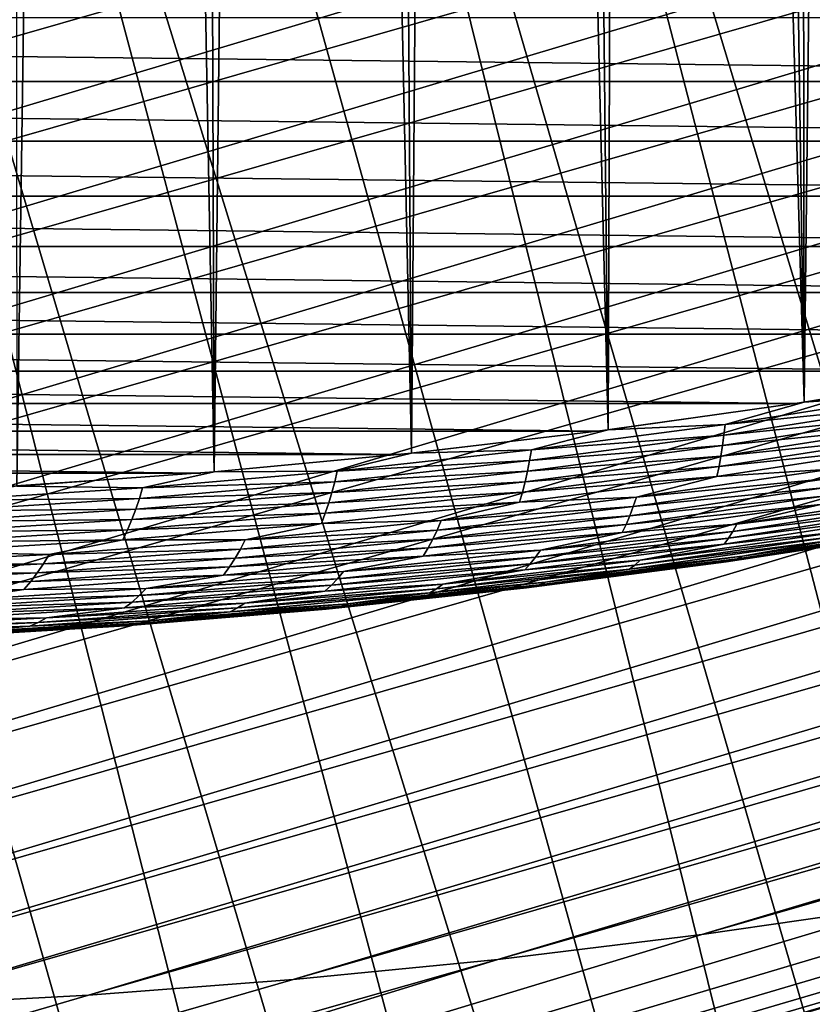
# Model space of a CAD drawing. Header units: millimetres. Extents: x -50 to 50, y -50 to 50.
# Tile 127 of 256: x 1.8 to 4.5, y -31 to -27.6. Entities that reach past the tile are written whole.
import ezdxf

# ---------------------------------------------------------------- set-up
doc = ezdxf.new("R2010")
doc.units = ezdxf.units.MM
doc.header["$LTSCALE"] = 65.185185
for name, color, linetype in [('1', 7, 'CONTINUOUS'), ('2', 7, 'CONTINUOUS'), ('27', 7, 'CONTINUOUS'), ('39', 7, 'CONTINUOUS'), ('46', 7, 'CONTINUOUS'), ('47', 7, 'CONTINUOUS'), ('63', 7, 'CONTINUOUS')]:
    doc.layers.add(name, color=color, linetype=linetype)

msp = doc.modelspace()

# ---------------------------------------------------------------- linework, layer by layer
at = {"layer": '1', "color": 7, "linetype": 'Continuous', "true_color": 0xf5f5f5}
for points in [[(9.0389, -27.8184), (-9.6837, -27.6005), (9.6837, -27.6005), (9.0389, -27.8184)], [(-9.0389, -27.8184), (-9.6837, -27.6005), (9.0389, -27.8184), (-9.0389, -27.8184)], [(8.3891, -28.0212), (-9.0389, -27.8184), (9.0389, -27.8184), (8.3891, -28.0212)], [(-8.3891, -28.0212), (-9.0389, -27.8184), (8.3891, -28.0212), (-8.3891, -28.0212)], [(7.7348, -28.2088), (-8.3891, -28.0212), (8.3891, -28.0212), (7.7348, -28.2088)], [(-7.7348, -28.2088), (-8.3891, -28.0212), (7.7348, -28.2088), (-7.7348, -28.2088)], [(7.0763, -28.3811), (-7.7348, -28.2088), (7.7348, -28.2088), (7.0763, -28.3811)], [(-7.0763, -28.3811), (-7.7348, -28.2088), (7.0763, -28.3811), (-7.0763, -28.3811)], [(6.414, -28.5381), (-7.0763, -28.3811), (7.0763, -28.3811), (6.414, -28.5381)], [(-6.414, -28.5381), (-7.0763, -28.3811), (6.414, -28.5381), (-6.414, -28.5381)], [(-5.7481, -28.6796), (-6.414, -28.5381), (5.7481, -28.6796), (-5.7481, -28.6796)], [(5.7481, -28.6796), (-6.414, -28.5381), (6.414, -28.5381), (5.7481, -28.6796)], [(5.0793, -28.8056), (-5.7481, -28.6796), (5.7481, -28.6796), (5.0793, -28.8056)], [(-5.0793, -28.8056), (-5.7481, -28.6796), (5.0793, -28.8056), (-5.0793, -28.8056)], [(4.4076, -28.916), (-5.0793, -28.8056), (5.0793, -28.8056), (4.4076, -28.916)], [(-4.4076, -28.916), (-5.0793, -28.8056), (4.4076, -28.916), (-4.4076, -28.916)], [(3.7336, -29.0107), (-4.4076, -28.916), (4.4076, -28.916), (3.7336, -29.0107)], [(-3.7336, -29.0107), (-4.4076, -28.916), (3.7336, -29.0107), (-3.7336, -29.0107)], [(3.0574, -29.0898), (-3.7336, -29.0107), (3.7336, -29.0107), (3.0574, -29.0898)], [(-3.0574, -29.0898), (-3.7336, -29.0107), (3.0574, -29.0898), (-3.0574, -29.0898)], [(-2.3798, -29.153), (-3.0574, -29.0898), (2.3798, -29.153), (-2.3798, -29.153)], [(2.3798, -29.153), (-3.0574, -29.0898), (3.0574, -29.0898), (2.3798, -29.153)], [(1.7007, -29.2005), (-2.3798, -29.153), (2.3798, -29.153), (1.7007, -29.2005)]]:
    msp.add_3dface(points, dxfattribs=at)
at = {"layer": '2', "color": 7, "linetype": 'Continuous', "true_color": 0xf5f5f5}
for points in [[(4.6822, -7.6862, 4.3), (4.408, -7.8467, 4.3), (4.4371, -28.9115, 4.3), (4.6822, -7.6862, 4.3)], [(5.1034, -28.8013, 4.3), (4.6822, -7.6862, 4.3), (4.4371, -28.9115, 4.3), (5.1034, -28.8013, 4.3)], [(4.408, -7.8467, 4.3), (4.1283, -7.9973, 4.3), (4.4371, -28.9115, 4.3), (4.408, -7.8467, 4.3)], [(4.1283, -7.9973, 4.3), (3.8435, -8.138, 4.3), (4.4371, -28.9115, 4.3), (4.1283, -7.9973, 4.3)], [(3.8435, -8.138, 4.3), (3.5539, -8.2686, 4.3), (3.7687, -29.0062, 4.3), (3.8435, -8.138, 4.3)], [(4.4371, -28.9115, 4.3), (3.8435, -8.138, 4.3), (3.7687, -29.0062, 4.3), (4.4371, -28.9115, 4.3)], [(3.5539, -8.2686, 4.3), (3.2599, -8.3889, 4.3), (3.7687, -29.0062, 4.3), (3.5539, -8.2686, 4.3)], [(3.2599, -8.3889, 4.3), (2.9618, -8.4987, 4.3), (3.098, -29.0855, 4.3), (3.2599, -8.3889, 4.3)], [(3.7687, -29.0062, 4.3), (3.2599, -8.3889, 4.3), (3.098, -29.0855, 4.3), (3.7687, -29.0062, 4.3)], [(2.9618, -8.4987, 4.3), (2.6601, -8.5979, 4.3), (3.098, -29.0855, 4.3), (2.9618, -8.4987, 4.3)], [(2.6601, -8.5979, 4.3), (2.3549, -8.6865, 4.3), (2.4259, -29.1492, 4.3), (2.6601, -8.5979, 4.3)], [(3.098, -29.0855, 4.3), (2.6601, -8.5979, 4.3), (2.4259, -29.1492, 4.3), (3.098, -29.0855, 4.3)], [(2.3549, -8.6865, 4.3), (2.0469, -8.7641, 4.3), (2.4259, -29.1492, 4.3), (2.3549, -8.6865, 4.3)], [(2.0469, -8.7641, 4.3), (1.7363, -8.8309, 4.3), (1.7523, -29.1975, 4.3), (2.0469, -8.7641, 4.3)], [(2.4259, -29.1492, 4.3), (2.0469, -8.7641, 4.3), (1.7523, -29.1975, 4.3), (2.4259, -29.1492, 4.3)]]:
    msp.add_3dface(points, dxfattribs=at)
at = {"layer": '27', "color": 7, "linetype": 'Continuous', "true_color": 0xf5f5f5}
for points in [[(5.1034, -28.8013, 4.3), (4.4371, -28.9115, 4.3), (4.8254, -28.8847, 4.2988), (5.1034, -28.8013, 4.3)], [(4.8254, -28.8847, 4.2988), (4.1672, -28.987, 4.2988), (4.824, -28.9209, 4.295), (4.8254, -28.8847, 4.2988)], [(4.8254, -28.8847, 4.2988), (4.4371, -28.9115, 4.3), (4.1672, -28.987, 4.2988), (4.8254, -28.8847, 4.2988)], [(4.4371, -28.9115, 4.3), (3.7687, -29.0062, 4.3), (4.1672, -28.987, 4.2988), (4.4371, -28.9115, 4.3)], [(4.824, -28.9209, 4.295), (4.1672, -28.987, 4.2988), (4.1635, -29.0234, 4.295), (4.824, -28.9209, 4.295)], [(4.824, -28.9209, 4.295), (4.1635, -29.0234, 4.295), (4.8218, -28.9569, 4.2887), (4.824, -28.9209, 4.295)], [(4.8218, -28.9569, 4.2887), (4.1635, -29.0234, 4.295), (4.1589, -29.0596, 4.2887), (4.8218, -28.9569, 4.2887)], [(4.8218, -28.9569, 4.2887), (4.1589, -29.0596, 4.2887), (4.8187, -28.9926, 4.2799), (4.8218, -28.9569, 4.2887)], [(4.1672, -28.987, 4.2988), (3.5069, -29.0742, 4.2988), (4.1635, -29.0234, 4.295), (4.1672, -28.987, 4.2988)], [(4.1672, -28.987, 4.2988), (3.7687, -29.0062, 4.3), (3.5069, -29.0742, 4.2988), (4.1672, -28.987, 4.2988)], [(4.8187, -28.9926, 4.2799), (4.1532, -29.0954, 4.2799), (4.8148, -29.0276, 4.2687), (4.8187, -28.9926, 4.2799)], [(4.8187, -28.9926, 4.2799), (4.1589, -29.0596, 4.2887), (4.1532, -29.0954, 4.2799), (4.8187, -28.9926, 4.2799)], [(3.7687, -29.0062, 4.3), (3.098, -29.0855, 4.3), (3.5069, -29.0742, 4.2988), (3.7687, -29.0062, 4.3)], [(4.1635, -29.0234, 4.295), (3.5069, -29.0742, 4.2988), (3.5009, -29.1107, 4.295), (4.1635, -29.0234, 4.295)], [(4.1635, -29.0234, 4.295), (3.5009, -29.1107, 4.295), (4.1589, -29.0596, 4.2887), (4.1635, -29.0234, 4.295)], [(4.8148, -29.0276, 4.2687), (4.1467, -29.1305, 4.2687), (4.8102, -29.0618, 4.255), (4.8148, -29.0276, 4.2687)], [(4.8148, -29.0276, 4.2687), (4.1532, -29.0954, 4.2799), (4.1467, -29.1305, 4.2687), (4.8148, -29.0276, 4.2687)], [(4.1589, -29.0596, 4.2887), (3.5009, -29.1107, 4.295), (3.4939, -29.147, 4.2887), (4.1589, -29.0596, 4.2887)], [(4.1589, -29.0596, 4.2887), (3.4939, -29.147, 4.2887), (4.1532, -29.0954, 4.2799), (4.1589, -29.0596, 4.2887)], [(4.8102, -29.0618, 4.255), (4.1467, -29.1305, 4.2687), (4.1392, -29.165, 4.255), (4.8102, -29.0618, 4.255)], [(4.8102, -29.0618, 4.255), (4.1392, -29.165, 4.255), (4.5286, -29.1394, 4.2391), (4.8102, -29.0618, 4.255)], [(3.098, -29.0855, 4.3), (2.4259, -29.1492, 4.3), (2.8447, -29.1465, 4.2988), (3.098, -29.0855, 4.3)], [(3.5069, -29.0742, 4.2988), (2.8447, -29.1465, 4.2988), (3.5009, -29.1107, 4.295), (3.5069, -29.0742, 4.2988)], [(3.5069, -29.0742, 4.2988), (3.098, -29.0855, 4.3), (2.8447, -29.1465, 4.2988), (3.5069, -29.0742, 4.2988)], [(4.1532, -29.0954, 4.2799), (3.4939, -29.147, 4.2887), (3.4856, -29.1829, 4.2799), (4.1532, -29.0954, 4.2799)], [(4.1532, -29.0954, 4.2799), (3.4856, -29.1829, 4.2799), (4.1467, -29.1305, 4.2687), (4.1532, -29.0954, 4.2799)], [(3.5009, -29.1107, 4.295), (2.8447, -29.1465, 4.2988), (2.8365, -29.183, 4.295), (3.5009, -29.1107, 4.295)], [(3.5009, -29.1107, 4.295), (2.8365, -29.183, 4.295), (3.4939, -29.147, 4.2887), (3.5009, -29.1107, 4.295)], [(4.1467, -29.1305, 4.2687), (3.4764, -29.2181, 4.2687), (4.1392, -29.165, 4.255), (4.1467, -29.1305, 4.2687)], [(4.1467, -29.1305, 4.2687), (3.4856, -29.1829, 4.2799), (3.4764, -29.2181, 4.2687), (4.1467, -29.1305, 4.2687)], [(2.4259, -29.1492, 4.3), (1.7523, -29.1975, 4.3), (2.1811, -29.2036, 4.2988), (2.4259, -29.1492, 4.3)], [(2.8447, -29.1465, 4.2988), (2.1811, -29.2036, 4.2988), (2.8365, -29.183, 4.295), (2.8447, -29.1465, 4.2988)], [(2.8447, -29.1465, 4.2988), (2.4259, -29.1492, 4.3), (2.1811, -29.2036, 4.2988), (2.8447, -29.1465, 4.2988)], [(3.4939, -29.147, 4.2887), (2.8365, -29.183, 4.295), (2.827, -29.2192, 4.2887), (3.4939, -29.147, 4.2887)], [(3.4939, -29.147, 4.2887), (2.827, -29.2192, 4.2887), (3.4856, -29.1829, 4.2799), (3.4939, -29.147, 4.2887)], [(4.1392, -29.165, 4.255), (3.4764, -29.2181, 4.2687), (3.4661, -29.2526, 4.255), (4.1392, -29.165, 4.255)], [(4.1392, -29.165, 4.255), (3.4661, -29.2526, 4.255), (3.8648, -29.2348, 4.2391), (4.1392, -29.165, 4.255)], [(4.5286, -29.1394, 4.2391), (3.8648, -29.2348, 4.2391), (4.521, -29.1717, 4.2209), (4.5286, -29.1394, 4.2391)], [(4.5286, -29.1394, 4.2391), (4.1392, -29.165, 4.255), (3.8648, -29.2348, 4.2391), (4.5286, -29.1394, 4.2391)], [(2.1811, -29.2036, 4.2988), (1.7523, -29.1975, 4.3), (1.5164, -29.2457, 4.2988), (2.1811, -29.2036, 4.2988)], [(2.8365, -29.183, 4.295), (2.1811, -29.2036, 4.2988), (2.1705, -29.24, 4.295), (2.8365, -29.183, 4.295)], [(2.8365, -29.183, 4.295), (2.1705, -29.24, 4.295), (2.827, -29.2192, 4.2887), (2.8365, -29.183, 4.295)], [(3.4856, -29.1829, 4.2799), (2.827, -29.2192, 4.2887), (2.8162, -29.2551, 4.2799), (3.4856, -29.1829, 4.2799)], [(3.4856, -29.1829, 4.2799), (2.8162, -29.2551, 4.2799), (3.4764, -29.2181, 4.2687), (3.4856, -29.1829, 4.2799)], [(4.521, -29.1717, 4.2209), (3.8542, -29.2672, 4.2209), (4.5122, -29.2027, 4.2005), (4.521, -29.1717, 4.2209)], [(4.521, -29.1717, 4.2209), (3.8648, -29.2348, 4.2391), (3.8542, -29.2672, 4.2209), (4.521, -29.1717, 4.2209)], [(2.1811, -29.2036, 4.2988), (1.5164, -29.2457, 4.2988), (2.1705, -29.24, 4.295), (2.1811, -29.2036, 4.2988)], [(2.827, -29.2192, 4.2887), (2.1705, -29.24, 4.295), (2.1586, -29.2762, 4.2887), (2.827, -29.2192, 4.2887)], [(2.827, -29.2192, 4.2887), (2.1586, -29.2762, 4.2887), (2.8162, -29.2551, 4.2799), (2.827, -29.2192, 4.2887)], [(3.4764, -29.2181, 4.2687), (2.8042, -29.2903, 4.2687), (3.4661, -29.2526, 4.255), (3.4764, -29.2181, 4.2687)], [(3.4764, -29.2181, 4.2687), (2.8162, -29.2551, 4.2799), (2.8042, -29.2903, 4.2687), (3.4764, -29.2181, 4.2687)], [(3.8648, -29.2348, 4.2391), (3.199, -29.3152, 4.2391), (3.8542, -29.2672, 4.2209), (3.8648, -29.2348, 4.2391)], [(3.8648, -29.2348, 4.2391), (3.4661, -29.2526, 4.255), (3.199, -29.3152, 4.2391), (3.8648, -29.2348, 4.2391)], [(4.5029, -29.2324, 4.1781), (3.8299, -29.3281, 4.1781), (4.4923, -29.2605, 4.1538), (4.5029, -29.2324, 4.1781)], [(4.5029, -29.2324, 4.1781), (3.8424, -29.2984, 4.2005), (3.8299, -29.3281, 4.1781), (4.5029, -29.2324, 4.1781)], [(4.5122, -29.2027, 4.2005), (3.8542, -29.2672, 4.2209), (3.8424, -29.2984, 4.2005), (4.5122, -29.2027, 4.2005)], [(4.5122, -29.2027, 4.2005), (3.8424, -29.2984, 4.2005), (4.5029, -29.2324, 4.1781), (4.5122, -29.2027, 4.2005)], [(4.8747, -29.2239, 4.1277), (4.4923, -29.2605, 4.1538), (4.2074, -29.3274, 4.1277), (4.8747, -29.2239, 4.1277)], [(4.8747, -29.2239, 4.1277), (4.2074, -29.3274, 4.1277), (4.8646, -29.2483, 4.0999), (4.8747, -29.2239, 4.1277)], [(2.1705, -29.24, 4.295), (1.5164, -29.2457, 4.2988), (1.5035, -29.2819, 4.295), (2.1705, -29.24, 4.295)], [(2.1705, -29.24, 4.295), (1.5035, -29.2819, 4.295), (2.1586, -29.2762, 4.2887), (2.1705, -29.24, 4.295)], [(2.8162, -29.2551, 4.2799), (2.1586, -29.2762, 4.2887), (2.1452, -29.3119, 4.2799), (2.8162, -29.2551, 4.2799)], [(2.8162, -29.2551, 4.2799), (2.1452, -29.3119, 4.2799), (2.8042, -29.2903, 4.2687), (2.8162, -29.2551, 4.2799)], [(3.4661, -29.2526, 4.255), (2.8042, -29.2903, 4.2687), (2.7911, -29.3247, 4.255), (3.4661, -29.2526, 4.255)], [(3.4661, -29.2526, 4.255), (2.7911, -29.3247, 4.255), (3.199, -29.3152, 4.2391), (3.4661, -29.2526, 4.255)], [(3.8542, -29.2672, 4.2209), (3.1855, -29.3476, 4.2209), (3.8424, -29.2984, 4.2005), (3.8542, -29.2672, 4.2209)], [(3.8542, -29.2672, 4.2209), (3.199, -29.3152, 4.2391), (3.1855, -29.3476, 4.2209), (3.8542, -29.2672, 4.2209)], [(4.4923, -29.2605, 4.1538), (3.816, -29.3563, 4.1538), (4.2074, -29.3274, 4.1277), (4.4923, -29.2605, 4.1538)], [(4.4923, -29.2605, 4.1538), (3.8299, -29.3281, 4.1781), (3.816, -29.3563, 4.1538), (4.4923, -29.2605, 4.1538)], [(4.8646, -29.2483, 4.0999), (4.1939, -29.352, 4.0999), (4.8536, -29.2708, 4.0705), (4.8646, -29.2483, 4.0999)], [(4.8646, -29.2483, 4.0999), (4.2074, -29.3274, 4.1277), (4.1939, -29.352, 4.0999), (4.8646, -29.2483, 4.0999)], [(2.1586, -29.2762, 4.2887), (1.5035, -29.2819, 4.295), (1.4892, -29.3179, 4.2887), (2.1586, -29.2762, 4.2887)], [(2.1586, -29.2762, 4.2887), (1.4892, -29.3179, 4.2887), (2.1452, -29.3119, 4.2799), (2.1586, -29.2762, 4.2887)], [(2.8042, -29.2903, 4.2687), (2.1305, -29.347, 4.2687), (2.7911, -29.3247, 4.255), (2.8042, -29.2903, 4.2687)], [(2.8042, -29.2903, 4.2687), (2.1452, -29.3119, 4.2799), (2.1305, -29.347, 4.2687), (2.8042, -29.2903, 4.2687)], [(3.8424, -29.2984, 4.2005), (3.1855, -29.3476, 4.2209), (3.1705, -29.3787, 4.2005), (3.8424, -29.2984, 4.2005)], [(3.8424, -29.2984, 4.2005), (3.1705, -29.3787, 4.2005), (3.8299, -29.3281, 4.1781), (3.8424, -29.2984, 4.2005)], [(4.8419, -29.2912, 4.0398), (4.1644, -29.3952, 4.0398), (4.5487, -29.3544, 4.0079), (4.8419, -29.2912, 4.0398)], [(4.8419, -29.2912, 4.0398), (4.1795, -29.3746, 4.0705), (4.1644, -29.3952, 4.0398), (4.8419, -29.2912, 4.0398)], [(4.8536, -29.2708, 4.0705), (4.1939, -29.352, 4.0999), (4.1795, -29.3746, 4.0705), (4.8536, -29.2708, 4.0705)], [(4.8536, -29.2708, 4.0705), (4.1795, -29.3746, 4.0705), (4.8419, -29.2912, 4.0398), (4.8536, -29.2708, 4.0705)], [(2.1452, -29.3119, 4.2799), (1.4892, -29.3179, 4.2887), (1.4732, -29.3533, 4.2799), (2.1452, -29.3119, 4.2799)], [(2.1452, -29.3119, 4.2799), (1.4732, -29.3533, 4.2799), (2.1305, -29.347, 4.2687), (2.1452, -29.3119, 4.2799)], [(2.7911, -29.3247, 4.255), (2.1305, -29.347, 4.2687), (2.1146, -29.3812, 4.255), (2.7911, -29.3247, 4.255)], [(2.7911, -29.3247, 4.255), (2.1146, -29.3812, 4.255), (2.5316, -29.3803, 4.2391), (2.7911, -29.3247, 4.255)], [(3.199, -29.3152, 4.2391), (2.5316, -29.3803, 4.2391), (3.1855, -29.3476, 4.2209), (3.199, -29.3152, 4.2391)], [(3.199, -29.3152, 4.2391), (2.7911, -29.3247, 4.255), (2.5316, -29.3803, 4.2391), (3.199, -29.3152, 4.2391)], [(3.8299, -29.3281, 4.1781), (3.1548, -29.4084, 4.1781), (3.816, -29.3563, 4.1538), (3.8299, -29.3281, 4.1781)], [(3.8299, -29.3281, 4.1781), (3.1705, -29.3787, 4.2005), (3.1548, -29.4084, 4.1781), (3.8299, -29.3281, 4.1781)], [(4.2074, -29.3274, 4.1277), (3.816, -29.3563, 4.1538), (3.5379, -29.4157, 4.1277), (4.2074, -29.3274, 4.1277)], [(4.2074, -29.3274, 4.1277), (3.5379, -29.4157, 4.1277), (4.1939, -29.352, 4.0999), (4.2074, -29.3274, 4.1277)], [(4.8957, -29.3328, 3.9064), (4.2264, -29.4367, 3.9064), (4.8812, -29.3417, 3.8712), (4.8957, -29.3328, 3.9064)], [(4.8957, -29.3328, 3.9064), (4.5188, -29.3843, 3.941), (4.2264, -29.4367, 3.9064), (4.8957, -29.3328, 3.9064)], [(2.1305, -29.347, 4.2687), (1.4558, -29.3882, 4.2687), (2.1146, -29.3812, 4.255), (2.1305, -29.347, 4.2687)], [(2.1305, -29.347, 4.2687), (1.4732, -29.3533, 4.2799), (1.4558, -29.3882, 4.2687), (2.1305, -29.347, 4.2687)], [(3.1855, -29.3476, 4.2209), (2.5151, -29.4126, 4.2209), (3.1705, -29.3787, 4.2005), (3.1855, -29.3476, 4.2209)], [(3.1855, -29.3476, 4.2209), (2.5316, -29.3803, 4.2391), (2.5151, -29.4126, 4.2209), (3.1855, -29.3476, 4.2209)], [(3.816, -29.3563, 4.1538), (3.1377, -29.4365, 4.1538), (3.5379, -29.4157, 4.1277), (3.816, -29.3563, 4.1538)], [(3.816, -29.3563, 4.1538), (3.1548, -29.4084, 4.1781), (3.1377, -29.4365, 4.1538), (3.816, -29.3563, 4.1538)], [(4.1939, -29.352, 4.0999), (3.5211, -29.4403, 4.0999), (4.1795, -29.3746, 4.0705), (4.1939, -29.352, 4.0999)], [(4.1939, -29.352, 4.0999), (3.5379, -29.4157, 4.1277), (3.5211, -29.4403, 4.0999), (4.1939, -29.352, 4.0999)], [(4.5487, -29.3544, 4.0079), (4.1644, -29.3952, 4.0398), (3.8777, -29.4506, 4.0079), (4.5487, -29.3544, 4.0079)], [(4.5487, -29.3544, 4.0079), (3.8777, -29.4506, 4.0079), (4.5341, -29.3705, 3.9749), (4.5487, -29.3544, 4.0079)], [(4.8507, -29.3519, 3.8), (4.1903, -29.4521, 3.8357), (4.1716, -29.4561, 3.8), (4.8507, -29.3519, 3.8)], [(4.8662, -29.348, 3.8357), (4.1903, -29.4521, 3.8357), (4.8507, -29.3519, 3.8), (4.8662, -29.348, 3.8357)], [(4.8662, -29.348, 3.8357), (4.2086, -29.4457, 3.8712), (4.1903, -29.4521, 3.8357), (4.8662, -29.348, 3.8357)], [(4.8812, -29.3417, 3.8712), (4.2264, -29.4367, 3.9064), (4.2086, -29.4457, 3.8712), (4.8812, -29.3417, 3.8712)], [(4.8812, -29.3417, 3.8712), (4.2086, -29.4457, 3.8712), (4.8662, -29.348, 3.8357), (4.8812, -29.3417, 3.8712)], [(2.1146, -29.3812, 4.255), (1.4558, -29.3882, 4.2687), (1.437, -29.4221, 4.255), (2.1146, -29.3812, 4.255)], [(2.1146, -29.3812, 4.255), (1.437, -29.4221, 4.255), (1.8629, -29.4303, 4.2391), (2.1146, -29.3812, 4.255)], [(2.5316, -29.3803, 4.2391), (1.8629, -29.4303, 4.2391), (2.5151, -29.4126, 4.2209), (2.5316, -29.3803, 4.2391)], [(2.5316, -29.3803, 4.2391), (2.1146, -29.3812, 4.255), (1.8629, -29.4303, 4.2391), (2.5316, -29.3803, 4.2391)], [(3.1705, -29.3787, 4.2005), (2.5151, -29.4126, 4.2209), (2.497, -29.4436, 4.2005), (3.1705, -29.3787, 4.2005)], [(3.1705, -29.3787, 4.2005), (2.497, -29.4436, 4.2005), (3.1548, -29.4084, 4.1781), (3.1705, -29.3787, 4.2005)], [(4.1644, -29.3952, 4.0398), (3.4847, -29.4835, 4.0398), (3.8777, -29.4506, 4.0079), (4.1644, -29.3952, 4.0398)], [(4.1644, -29.3952, 4.0398), (3.5032, -29.4629, 4.0705), (3.4847, -29.4835, 4.0398), (4.1644, -29.3952, 4.0398)], [(4.1795, -29.3746, 4.0705), (3.5211, -29.4403, 4.0999), (3.5032, -29.4629, 4.0705), (4.1795, -29.3746, 4.0705)], [(4.1795, -29.3746, 4.0705), (3.5032, -29.4629, 4.0705), (4.1644, -29.3952, 4.0398), (4.1795, -29.3746, 4.0705)], [(4.5188, -29.3843, 3.941), (3.841, -29.4806, 3.941), (4.2264, -29.4367, 3.9064), (4.5188, -29.3843, 3.941)], [(4.5188, -29.3843, 3.941), (3.8597, -29.4667, 3.9749), (3.841, -29.4806, 3.941), (4.5188, -29.3843, 3.941)], [(4.5341, -29.3705, 3.9749), (3.8597, -29.4667, 3.9749), (4.5188, -29.3843, 3.941), (4.5341, -29.3705, 3.9749)], [(4.5341, -29.3705, 3.9749), (3.8777, -29.4506, 4.0079), (3.8597, -29.4667, 3.9749), (4.5341, -29.3705, 3.9749)], [(1.8629, -29.4303, 4.2391), (1.437, -29.4221, 4.255), (1.1932, -29.465, 4.2391), (1.8629, -29.4303, 4.2391)], [(1.8629, -29.4303, 4.2391), (1.1932, -29.465, 4.2391), (1.8433, -29.4623, 4.2209), (1.8629, -29.4303, 4.2391)], [(2.5151, -29.4126, 4.2209), (1.8433, -29.4623, 4.2209), (2.497, -29.4436, 4.2005), (2.5151, -29.4126, 4.2209)], [(2.5151, -29.4126, 4.2209), (1.8629, -29.4303, 4.2391), (1.8433, -29.4623, 4.2209), (2.5151, -29.4126, 4.2209)], [(3.1377, -29.4365, 4.1538), (2.4577, -29.5011, 4.1538), (2.8665, -29.4887, 4.1277), (3.1377, -29.4365, 4.1538)], [(3.1377, -29.4365, 4.1538), (2.4781, -29.4731, 4.1781), (2.4577, -29.5011, 4.1538), (3.1377, -29.4365, 4.1538)], [(3.1548, -29.4084, 4.1781), (2.4781, -29.4731, 4.1781), (3.1377, -29.4365, 4.1538), (3.1548, -29.4084, 4.1781)], [(3.1548, -29.4084, 4.1781), (2.497, -29.4436, 4.2005), (2.4781, -29.4731, 4.1781), (3.1548, -29.4084, 4.1781)], [(3.5379, -29.4157, 4.1277), (3.1377, -29.4365, 4.1538), (2.8665, -29.4887, 4.1277), (3.5379, -29.4157, 4.1277)], [(3.5379, -29.4157, 4.1277), (2.8665, -29.4887, 4.1277), (3.5211, -29.4403, 4.0999), (3.5379, -29.4157, 4.1277)], [(4.2264, -29.4367, 3.9064), (3.5549, -29.5253, 3.9064), (4.2086, -29.4457, 3.8712), (4.2264, -29.4367, 3.9064)], [(4.2264, -29.4367, 3.9064), (3.841, -29.4806, 3.941), (3.5549, -29.5253, 3.9064), (4.2264, -29.4367, 3.9064)], [(1.8433, -29.4623, 4.2209), (1.1706, -29.4967, 4.2209), (1.8221, -29.4931, 4.2005), (1.8433, -29.4623, 4.2209)], [(1.8433, -29.4623, 4.2209), (1.1932, -29.465, 4.2391), (1.1706, -29.4967, 4.2209), (1.8433, -29.4623, 4.2209)], [(2.497, -29.4436, 4.2005), (1.8433, -29.4623, 4.2209), (1.8221, -29.4931, 4.2005), (2.497, -29.4436, 4.2005)], [(2.497, -29.4436, 4.2005), (1.8221, -29.4931, 4.2005), (2.4781, -29.4731, 4.1781), (2.497, -29.4436, 4.2005)], [(3.5032, -29.4629, 4.0705), (2.8464, -29.5132, 4.0999), (2.8251, -29.5357, 4.0705), (3.5032, -29.4629, 4.0705)], [(3.5032, -29.4629, 4.0705), (2.8251, -29.5357, 4.0705), (3.4847, -29.4835, 4.0398), (3.5032, -29.4629, 4.0705)], [(3.5211, -29.4403, 4.0999), (2.8464, -29.5132, 4.0999), (3.5032, -29.4629, 4.0705), (3.5211, -29.4403, 4.0999)], [(3.5211, -29.4403, 4.0999), (2.8665, -29.4887, 4.1277), (2.8464, -29.5132, 4.0999), (3.5211, -29.4403, 4.0999)], [(3.8597, -29.4667, 3.9749), (3.1832, -29.5475, 3.9749), (3.841, -29.4806, 3.941), (3.8597, -29.4667, 3.9749)], [(3.8597, -29.4667, 3.9749), (3.2046, -29.5314, 4.0079), (3.1832, -29.5475, 3.9749), (3.8597, -29.4667, 3.9749)], [(3.8777, -29.4506, 4.0079), (3.4847, -29.4835, 4.0398), (3.2046, -29.5314, 4.0079), (3.8777, -29.4506, 4.0079)], [(3.8777, -29.4506, 4.0079), (3.2046, -29.5314, 4.0079), (3.8597, -29.4667, 3.9749), (3.8777, -29.4506, 4.0079)], [(4.1716, -29.4561, 3.8), (3.5122, -29.5407, 3.8357), (3.4902, -29.5446, 3.8), (4.1716, -29.4561, 3.8)], [(4.1903, -29.4521, 3.8357), (3.5122, -29.5407, 3.8357), (4.1716, -29.4561, 3.8), (4.1903, -29.4521, 3.8357)], [(4.1903, -29.4521, 3.8357), (3.5338, -29.5342, 3.8712), (3.5122, -29.5407, 3.8357), (4.1903, -29.4521, 3.8357)], [(4.2086, -29.4457, 3.8712), (3.5549, -29.5253, 3.9064), (3.5338, -29.5342, 3.8712), (4.2086, -29.4457, 3.8712)], [(4.2086, -29.4457, 3.8712), (3.5338, -29.5342, 3.8712), (4.1903, -29.4521, 3.8357), (4.2086, -29.4457, 3.8712)], [(1.8221, -29.4931, 4.2005), (1.1706, -29.4967, 4.2209), (1.1463, -29.5271, 4.2005), (1.8221, -29.4931, 4.2005)], [(1.8221, -29.4931, 4.2005), (1.1463, -29.5271, 4.2005), (1.8, -29.5223, 4.1781), (1.8221, -29.4931, 4.2005)], [(2.4577, -29.5011, 4.1538), (1.7764, -29.55, 4.1538), (2.1937, -29.5463, 4.1277), (2.4577, -29.5011, 4.1538)], [(2.4577, -29.5011, 4.1538), (1.8, -29.5223, 4.1781), (1.7764, -29.55, 4.1538), (2.4577, -29.5011, 4.1538)], [(2.4781, -29.4731, 4.1781), (1.8, -29.5223, 4.1781), (2.4577, -29.5011, 4.1538), (2.4781, -29.4731, 4.1781)], [(2.4781, -29.4731, 4.1781), (1.8221, -29.4931, 4.2005), (1.8, -29.5223, 4.1781), (2.4781, -29.4731, 4.1781)], [(2.8665, -29.4887, 4.1277), (2.4577, -29.5011, 4.1538), (2.1937, -29.5463, 4.1277), (2.8665, -29.4887, 4.1277)], [(2.8665, -29.4887, 4.1277), (2.1937, -29.5463, 4.1277), (2.8464, -29.5132, 4.0999), (2.8665, -29.4887, 4.1277)], [(3.4847, -29.4835, 4.0398), (2.8032, -29.5561, 4.0398), (3.2046, -29.5314, 4.0079), (3.4847, -29.4835, 4.0398)], [(3.4847, -29.4835, 4.0398), (2.8251, -29.5357, 4.0705), (2.8032, -29.5561, 4.0398), (3.4847, -29.4835, 4.0398)], [(3.841, -29.4806, 3.941), (3.1611, -29.5612, 3.941), (3.5549, -29.5253, 3.9064), (3.841, -29.4806, 3.941)], [(3.841, -29.4806, 3.941), (3.1832, -29.5475, 3.9749), (3.1611, -29.5612, 3.941), (3.841, -29.4806, 3.941)], [(1.8, -29.5223, 4.1781), (1.121, -29.5559, 4.1781), (1.7764, -29.55, 4.1538), (1.8, -29.5223, 4.1781)], [(1.8, -29.5223, 4.1781), (1.1463, -29.5271, 4.2005), (1.121, -29.5559, 4.1781), (1.8, -29.5223, 4.1781)], [(2.8251, -29.5357, 4.0705), (2.1702, -29.5706, 4.0999), (2.1455, -29.5928, 4.0705), (2.8251, -29.5357, 4.0705)], [(2.8251, -29.5357, 4.0705), (2.1455, -29.5928, 4.0705), (2.8032, -29.5561, 4.0398), (2.8251, -29.5357, 4.0705)], [(2.8464, -29.5132, 4.0999), (2.1702, -29.5706, 4.0999), (2.8251, -29.5357, 4.0705), (2.8464, -29.5132, 4.0999)], [(2.8464, -29.5132, 4.0999), (2.1937, -29.5463, 4.1277), (2.1702, -29.5706, 4.0999), (2.8464, -29.5132, 4.0999)], [(3.2046, -29.5314, 4.0079), (2.8032, -29.5561, 4.0398), (2.5299, -29.5968, 4.0079), (3.2046, -29.5314, 4.0079)], [(3.2046, -29.5314, 4.0079), (2.5299, -29.5968, 4.0079), (3.1832, -29.5475, 3.9749), (3.2046, -29.5314, 4.0079)], [(3.5338, -29.5342, 3.8712), (2.8816, -29.5986, 3.9064), (2.8571, -29.6074, 3.8712), (3.5338, -29.5342, 3.8712)], [(3.5338, -29.5342, 3.8712), (2.8571, -29.6074, 3.8712), (3.5122, -29.5407, 3.8357), (3.5338, -29.5342, 3.8712)], [(3.5549, -29.5253, 3.9064), (2.8816, -29.5986, 3.9064), (3.5338, -29.5342, 3.8712), (3.5549, -29.5253, 3.9064)], [(3.5549, -29.5253, 3.9064), (3.1611, -29.5612, 3.941), (2.8816, -29.5986, 3.9064), (3.5549, -29.5253, 3.9064)], [(1.7764, -29.55, 4.1538), (1.0941, -29.5831, 4.1538), (1.5197, -29.5887, 4.1277), (1.7764, -29.55, 4.1538)], [(1.7764, -29.55, 4.1538), (1.121, -29.5559, 4.1781), (1.0941, -29.5831, 4.1538), (1.7764, -29.55, 4.1538)], [(2.1702, -29.5706, 4.0999), (1.4928, -29.6125, 4.0999), (2.1455, -29.5928, 4.0705), (2.1702, -29.5706, 4.0999)], [(2.1702, -29.5706, 4.0999), (1.5197, -29.5887, 4.1277), (1.4928, -29.6125, 4.0999), (2.1702, -29.5706, 4.0999)], [(2.1937, -29.5463, 4.1277), (1.7764, -29.55, 4.1538), (1.5197, -29.5887, 4.1277), (2.1937, -29.5463, 4.1277)], [(2.1937, -29.5463, 4.1277), (1.5197, -29.5887, 4.1277), (2.1702, -29.5706, 4.0999), (2.1937, -29.5463, 4.1277)], [(2.8032, -29.5561, 4.0398), (2.1201, -29.6129, 4.0398), (2.5299, -29.5968, 4.0079), (2.8032, -29.5561, 4.0398)], [(2.8032, -29.5561, 4.0398), (2.1455, -29.5928, 4.0705), (2.1201, -29.6129, 4.0398), (2.8032, -29.5561, 4.0398)], [(3.1611, -29.5612, 3.941), (2.4795, -29.6261, 3.941), (2.8816, -29.5986, 3.9064), (3.1611, -29.5612, 3.941)], [(3.1611, -29.5612, 3.941), (2.505, -29.6127, 3.9749), (2.4795, -29.6261, 3.941), (3.1611, -29.5612, 3.941)], [(3.1832, -29.5475, 3.9749), (2.505, -29.6127, 3.9749), (3.1611, -29.5612, 3.941), (3.1832, -29.5475, 3.9749)], [(3.1832, -29.5475, 3.9749), (2.5299, -29.5968, 4.0079), (2.505, -29.6127, 3.9749), (3.1832, -29.5475, 3.9749)], [(3.4902, -29.5446, 3.8), (2.8323, -29.6136, 3.8357), (2.807, -29.6173, 3.8), (3.4902, -29.5446, 3.8)], [(3.5122, -29.5407, 3.8357), (2.8323, -29.6136, 3.8357), (3.4902, -29.5446, 3.8), (3.5122, -29.5407, 3.8357)], [(3.5122, -29.5407, 3.8357), (2.8571, -29.6074, 3.8712), (2.8323, -29.6136, 3.8357), (3.5122, -29.5407, 3.8357)], [(2.1455, -29.5928, 4.0705), (1.4928, -29.6125, 4.0999), (1.4648, -29.6343, 4.0705), (2.1455, -29.5928, 4.0705)], [(2.1455, -29.5928, 4.0705), (1.4648, -29.6343, 4.0705), (2.1201, -29.6129, 4.0398), (2.1455, -29.5928, 4.0705)], [(2.5299, -29.5968, 4.0079), (2.1201, -29.6129, 4.0398), (1.8538, -29.6468, 4.0079), (2.5299, -29.5968, 4.0079)], [(2.5299, -29.5968, 4.0079), (1.8538, -29.6468, 4.0079), (2.505, -29.6127, 3.9749), (2.5299, -29.5968, 4.0079)], [(2.8816, -29.5986, 3.9064), (2.2068, -29.6566, 3.9064), (2.8571, -29.6074, 3.8712), (2.8816, -29.5986, 3.9064)], [(2.8816, -29.5986, 3.9064), (2.4795, -29.6261, 3.941), (2.2068, -29.6566, 3.9064), (2.8816, -29.5986, 3.9064)], [(2.1201, -29.6129, 4.0398), (1.4359, -29.654, 4.0398), (1.8538, -29.6468, 4.0079), (2.1201, -29.6129, 4.0398)], [(2.1201, -29.6129, 4.0398), (1.4648, -29.6343, 4.0705), (1.4359, -29.654, 4.0398), (2.1201, -29.6129, 4.0398)], [(2.4795, -29.6261, 3.941), (1.7966, -29.6754, 3.941), (2.2068, -29.6566, 3.9064), (2.4795, -29.6261, 3.941)], [(2.4795, -29.6261, 3.941), (1.8256, -29.6623, 3.9749), (1.7966, -29.6754, 3.941), (2.4795, -29.6261, 3.941)], [(2.505, -29.6127, 3.9749), (1.8256, -29.6623, 3.9749), (2.4795, -29.6261, 3.941), (2.505, -29.6127, 3.9749)], [(2.505, -29.6127, 3.9749), (1.8538, -29.6468, 4.0079), (1.8256, -29.6623, 3.9749), (2.505, -29.6127, 3.9749)], [(2.807, -29.6173, 3.8), (2.1508, -29.6709, 3.8357), (2.1223, -29.6742, 3.8), (2.807, -29.6173, 3.8)], [(2.8323, -29.6136, 3.8357), (2.1508, -29.6709, 3.8357), (2.807, -29.6173, 3.8), (2.8323, -29.6136, 3.8357)], [(2.8323, -29.6136, 3.8357), (2.179, -29.665, 3.8712), (2.1508, -29.6709, 3.8357), (2.8323, -29.6136, 3.8357)], [(2.8571, -29.6074, 3.8712), (2.2068, -29.6566, 3.9064), (2.179, -29.665, 3.8712), (2.8571, -29.6074, 3.8712)], [(2.8571, -29.6074, 3.8712), (2.179, -29.665, 3.8712), (2.8323, -29.6136, 3.8357), (2.8571, -29.6074, 3.8712)], [(1.8256, -29.6623, 3.9749), (1.1451, -29.6964, 3.9749), (1.7966, -29.6754, 3.941), (1.8256, -29.6623, 3.9749)], [(1.8256, -29.6623, 3.9749), (1.1768, -29.6814, 4.0079), (1.1451, -29.6964, 3.9749), (1.8256, -29.6623, 3.9749)], [(1.8538, -29.6468, 4.0079), (1.4359, -29.654, 4.0398), (1.1768, -29.6814, 4.0079), (1.8538, -29.6468, 4.0079)], [(1.8538, -29.6468, 4.0079), (1.1768, -29.6814, 4.0079), (1.8256, -29.6623, 3.9749), (1.8538, -29.6468, 4.0079)], [(2.1508, -29.6709, 3.8357), (1.4682, -29.7125, 3.8357), (2.1223, -29.6742, 3.8), (2.1508, -29.6709, 3.8357)], [(2.1508, -29.6709, 3.8357), (1.4997, -29.7071, 3.8712), (1.4682, -29.7125, 3.8357), (2.1508, -29.6709, 3.8357)], [(2.179, -29.665, 3.8712), (1.5308, -29.6991, 3.9064), (1.4997, -29.7071, 3.8712), (2.179, -29.665, 3.8712)], [(2.179, -29.665, 3.8712), (1.4997, -29.7071, 3.8712), (2.1508, -29.6709, 3.8357), (2.179, -29.665, 3.8712)], [(2.2068, -29.6566, 3.9064), (1.5308, -29.6991, 3.9064), (2.179, -29.665, 3.8712), (2.2068, -29.6566, 3.9064)], [(2.2068, -29.6566, 3.9064), (1.7966, -29.6754, 3.941), (1.5308, -29.6991, 3.9064), (2.2068, -29.6566, 3.9064)], [(1.7966, -29.6754, 3.941), (1.1127, -29.7089, 3.941), (1.5308, -29.6991, 3.9064), (1.7966, -29.6754, 3.941)], [(1.7966, -29.6754, 3.941), (1.1451, -29.6964, 3.9749), (1.1127, -29.7089, 3.941), (1.7966, -29.6754, 3.941)], [(2.1223, -29.6742, 3.8), (1.4682, -29.7125, 3.8357), (1.4364, -29.7153, 3.8), (2.1223, -29.6742, 3.8)]]:
    msp.add_3dface(points, dxfattribs=at)
at = {"layer": '39', "color": 15, "linetype": 'Continuous', "true_color": 0xaf503c}
for points in [[(-28.6061, -40.6414, 4.5), (45.7926, -19.3079, 4.5), (8.8784, -29.6981, 4.5), (-28.6061, -40.6414, 4.5)], [(-27.8761, -41.1454, 4.5), (45.7926, -19.3079, 4.5), (-28.6061, -40.6414, 4.5), (-27.8761, -41.1454, 4.5)], [(45.4406, -20.1222, 4.5), (45.7926, -19.3079, 4.5), (-27.8761, -41.1454, 4.5), (45.4406, -20.1222, 4.5)], [(-27.1372, -41.6364, 4.5), (45.4406, -20.1222, 4.5), (-27.8761, -41.1454, 4.5), (-27.1372, -41.6364, 4.5)], [(45.0742, -20.9301, 4.5), (45.4406, -20.1222, 4.5), (-27.1372, -41.6364, 4.5), (45.0742, -20.9301, 4.5)], [(-26.3897, -42.1141, 4.5), (45.0742, -20.9301, 4.5), (-27.1372, -41.6364, 4.5), (-26.3897, -42.1141, 4.5)], [(44.6934, -21.7313, 4.5), (45.0742, -20.9301, 4.5), (-26.3897, -42.1141, 4.5), (44.6934, -21.7313, 4.5)], [(-25.6338, -42.5783, 4.5), (44.6934, -21.7313, 4.5), (-26.3897, -42.1141, 4.5), (-25.6338, -42.5783, 4.5)], [(44.2983, -22.5256, 4.5), (44.6934, -21.7313, 4.5), (-25.6338, -42.5783, 4.5), (44.2983, -22.5256, 4.5)], [(-24.8697, -43.0291, 4.5), (44.2983, -22.5256, 4.5), (-25.6338, -42.5783, 4.5), (-24.8697, -43.0291, 4.5)], [(43.8892, -23.3128, 4.5), (44.2983, -22.5256, 4.5), (-24.8697, -43.0291, 4.5), (43.8892, -23.3128, 4.5)], [(-24.0976, -43.4661, 4.5), (43.8892, -23.3128, 4.5), (-24.8697, -43.0291, 4.5), (-24.0976, -43.4661, 4.5)], [(43.466, -24.0925, 4.5), (43.8892, -23.3128, 4.5), (-24.0976, -43.4661, 4.5), (43.466, -24.0925, 4.5)], [(-23.3179, -43.8892, 4.5), (43.466, -24.0925, 4.5), (-24.0976, -43.4661, 4.5), (-23.3179, -43.8892, 4.5)], [(43.029, -24.8645, 4.5), (43.466, -24.0925, 4.5), (-23.3179, -43.8892, 4.5), (43.029, -24.8645, 4.5)], [(-22.5308, -44.2984, 4.5), (43.029, -24.8645, 4.5), (-23.3179, -43.8892, 4.5), (-22.5308, -44.2984, 4.5)], [(42.5783, -25.6286, 4.5), (43.029, -24.8645, 4.5), (-22.5308, -44.2984, 4.5), (42.5783, -25.6286, 4.5)], [(-21.7364, -44.6934, 4.5), (42.5783, -25.6286, 4.5), (-22.5308, -44.2984, 4.5), (-21.7364, -44.6934, 4.5)], [(42.114, -26.3846, 4.5), (42.5783, -25.6286, 4.5), (-21.7364, -44.6934, 4.5), (42.114, -26.3846, 4.5)], [(-20.9352, -45.0742, 4.5), (42.114, -26.3846, 4.5), (-21.7364, -44.6934, 4.5), (-20.9352, -45.0742, 4.5)], [(41.6364, -27.1321, 4.5), (42.114, -26.3846, 4.5), (-20.9352, -45.0742, 4.5), (41.6364, -27.1321, 4.5)], [(-20.1273, -45.4407, 4.5), (41.6364, -27.1321, 4.5), (-20.9352, -45.0742, 4.5), (-20.1273, -45.4407, 4.5)], [(41.1454, -27.871, 4.5), (41.6364, -27.1321, 4.5), (-20.1273, -45.4407, 4.5), (41.1454, -27.871, 4.5)], [(-19.313, -45.7926, 4.5), (41.1454, -27.871, 4.5), (-20.1273, -45.4407, 4.5), (-19.313, -45.7926, 4.5)], [(40.6413, -28.601, 4.5), (41.1454, -27.871, 4.5), (-19.313, -45.7926, 4.5), (40.6413, -28.601, 4.5)], [(-18.4925, -46.13, 4.5), (40.6413, -28.601, 4.5), (-19.313, -45.7926, 4.5), (-18.4925, -46.13, 4.5)], [(40.1243, -29.3219, 4.5), (40.6413, -28.601, 4.5), (-18.4925, -46.13, 4.5), (40.1243, -29.3219, 4.5)], [(-17.6662, -46.4527, 4.5), (40.1243, -29.3219, 4.5), (-18.4925, -46.13, 4.5), (-17.6662, -46.4527, 4.5)], [(39.5945, -30.0335, 4.5), (40.1243, -29.3219, 4.5), (-17.6662, -46.4527, 4.5), (39.5945, -30.0335, 4.5)], [(8.2049, -29.8912, 4.5), (-28.6061, -40.6414, 4.5), (8.8784, -29.6981, 4.5), (8.2049, -29.8912, 4.5)], [(7.5272, -30.0691, 4.5), (-28.6061, -40.6414, 4.5), (8.2049, -29.8912, 4.5), (7.5272, -30.0691, 4.5)], [(-16.8341, -46.7606, 4.5), (39.5945, -30.0335, 4.5), (-17.6662, -46.4527, 4.5), (-16.8341, -46.7606, 4.5)], [(39.0521, -30.7355, 4.5), (39.5945, -30.0335, 4.5), (-16.8341, -46.7606, 4.5), (39.0521, -30.7355, 4.5)], [(6.8457, -30.2316, 4.5), (-28.6061, -40.6414, 4.5), (7.5272, -30.0691, 4.5), (6.8457, -30.2316, 4.5)], [(6.1607, -30.3786, 4.5), (-28.6061, -40.6414, 4.5), (6.8457, -30.2316, 4.5), (6.1607, -30.3786, 4.5)], [(5.4725, -30.5101, 4.5), (-28.6061, -40.6414, 4.5), (6.1607, -30.3786, 4.5), (5.4725, -30.5101, 4.5)], [(4.7815, -30.6261, 4.5), (-28.6061, -40.6414, 4.5), (5.4725, -30.5101, 4.5), (4.7815, -30.6261, 4.5)], [(4.0881, -30.7264, 4.5), (-28.6061, -40.6414, 4.5), (4.7815, -30.6261, 4.5), (4.0881, -30.7264, 4.5)], [(3.3926, -30.811, 4.5), (-28.6061, -40.6414, 4.5), (4.0881, -30.7264, 4.5), (3.3926, -30.811, 4.5)], [(-15.9968, -47.0535, 4.5), (39.0521, -30.7355, 4.5), (-16.8341, -46.7606, 4.5), (-15.9968, -47.0535, 4.5)], [(38.4972, -31.4276, 4.5), (39.0521, -30.7355, 4.5), (-15.9968, -47.0535, 4.5), (38.4972, -31.4276, 4.5)], [(2.6954, -30.8798, 4.5), (-29.3271, -40.1243, 4.5), (3.3926, -30.811, 4.5), (2.6954, -30.8798, 4.5)], [(-29.3271, -40.1243, 4.5), (-28.6061, -40.6414, 4.5), (3.3926, -30.811, 4.5), (-29.3271, -40.1243, 4.5)], [(1.9967, -30.9329, 4.5), (-29.3271, -40.1243, 4.5), (2.6954, -30.8798, 4.5), (1.9967, -30.9329, 4.5)], [(1.2972, -30.9702, 4.5), (-29.3271, -40.1243, 4.5), (1.9967, -30.9329, 4.5), (1.2972, -30.9702, 4.5)]]:
    msp.add_3dface(points, dxfattribs=at)
at = {"layer": '46', "color": 15, "linetype": 'Continuous', "true_color": 0xaf503c}
for points in [[(-11.7163, -28.6992), (25.5442, -17.5576), (6.5989, -23.0197), (-11.7163, -28.6992)], [(25.1408, -18.1305), (25.5442, -17.5576), (-11.7163, -28.6992), (25.1408, -18.1305)], [(-11.0647, -28.9565), (25.1408, -18.1305), (-11.7163, -28.6992), (-11.0647, -28.9565)], [(24.7246, -18.6941), (25.1408, -18.1305), (-11.0647, -28.9565), (24.7246, -18.6941)], [(-10.4074, -29.1992), (24.7246, -18.6941), (-11.0647, -28.9565), (-10.4074, -29.1992)], [(24.2958, -19.2482), (24.7246, -18.6941), (-10.4074, -29.1992), (24.2958, -19.2482)], [(-9.7448, -29.4268), (24.2958, -19.2482), (-10.4074, -29.1992), (-9.7448, -29.4268)], [(23.8545, -19.7924), (24.2958, -19.2482), (-9.7448, -29.4268), (23.8545, -19.7924)], [(-9.0773, -29.6395), (23.8545, -19.7924), (-9.7448, -29.4268), (-9.0773, -29.6395)], [(23.4011, -20.3265), (23.8545, -19.7924), (-9.0773, -29.6395), (23.4011, -20.3265)], [(-8.405, -29.837), (23.4011, -20.3265), (-9.0773, -29.6395), (-8.405, -29.837)], [(22.9357, -20.8502), (23.4011, -20.3265), (-8.405, -29.837), (22.9357, -20.8502)], [(-7.7286, -30.0193), (22.9357, -20.8502), (-8.405, -29.837), (-7.7286, -30.0193)], [(22.4586, -21.3632), (22.9357, -20.8502), (-7.7286, -30.0193), (22.4586, -21.3632)], [(-7.0481, -30.1862), (22.4586, -21.3632), (-7.7286, -30.0193), (-7.0481, -30.1862)], [(21.9699, -21.8654), (22.4586, -21.3632), (-7.0481, -30.1862), (21.9699, -21.8654)], [(-6.3641, -30.3377), (21.9699, -21.8654), (-7.0481, -30.1862), (-6.3641, -30.3377)], [(21.4702, -22.3564), (21.9699, -21.8654), (-6.3641, -30.3377), (21.4702, -22.3564)], [(-5.6767, -30.4737), (21.4702, -22.3564), (-6.3641, -30.3377), (-5.6767, -30.4737)], [(20.9593, -22.836), (21.4702, -22.3564), (-5.6767, -30.4737), (20.9593, -22.836)], [(-4.9866, -30.5942), (20.9593, -22.836), (-5.6767, -30.4737), (-4.9866, -30.5942)], [(20.4379, -23.3038), (20.9593, -22.836), (-4.9866, -30.5942), (20.4379, -23.3038)], [(6.004, -23.182), (-11.7163, -28.6992), (6.5989, -23.0197), (6.004, -23.182)], [(5.405, -23.329), (-12.362, -28.4271), (6.004, -23.182), (5.405, -23.329)], [(-12.362, -28.4271), (-11.7163, -28.6992), (6.004, -23.182), (-12.362, -28.4271)], [(-4.2938, -30.699), (20.4379, -23.3038), (-4.9866, -30.5942), (-4.2938, -30.699)], [(19.9059, -23.7599), (20.4379, -23.3038), (-4.2938, -30.699), (19.9059, -23.7599)], [(4.8024, -23.4605), (-12.362, -28.4271), (5.405, -23.329), (4.8024, -23.4605)], [(4.1968, -23.5764), (-12.362, -28.4271), (4.8024, -23.4605), (4.1968, -23.5764)], [(3.5882, -23.6767), (-12.362, -28.4271), (4.1968, -23.5764), (3.5882, -23.6767)], [(2.9774, -23.7613), (-12.362, -28.4271), (3.5882, -23.6767), (2.9774, -23.7613)], [(2.3645, -23.8302), (-12.362, -28.4271), (2.9774, -23.7613), (2.3645, -23.8302)], [(-3.5989, -30.7881), (19.9059, -23.7599), (-4.2938, -30.699), (-3.5989, -30.7881)], [(19.3638, -24.2037), (19.9059, -23.7599), (-3.5989, -30.7881), (19.3638, -24.2037)], [(1.75, -23.8832), (-13.0013, -28.1405), (2.3645, -23.8302), (1.75, -23.8832)], [(-13.0013, -28.1405), (-12.362, -28.4271), (2.3645, -23.8302), (-13.0013, -28.1405)], [(-2.9021, -30.8616), (19.3638, -24.2037), (-3.5989, -30.7881), (-2.9021, -30.8616)], [(18.8118, -24.6352), (19.3638, -24.2037), (-2.9021, -30.8616), (18.8118, -24.6352)], [(-2.2039, -30.9192), (18.8118, -24.6352), (-2.9021, -30.8616), (-2.2039, -30.9192)], [(18.2502, -25.0541), (18.8118, -24.6352), (-2.2039, -30.9192), (18.2502, -25.0541)], [(-1.5045, -30.961), (18.2502, -25.0541), (-2.2039, -30.9192), (-1.5045, -30.961)], [(17.6793, -25.4602), (18.2502, -25.0541), (-1.5045, -30.961), (17.6793, -25.4602)], [(-0.8043, -30.9871), (17.6793, -25.4602), (-1.5045, -30.961), (-0.8043, -30.9871)], [(17.0993, -25.8533), (17.6793, -25.4602), (-0.8043, -30.9871), (17.0993, -25.8533)], [(-0.1038, -30.9973), (17.0993, -25.8533), (-0.8043, -30.9871), (-0.1038, -30.9973)], [(16.5107, -26.2332), (17.0993, -25.8533), (-0.1038, -30.9973), (16.5107, -26.2332)], [(0.5969, -30.9917), (16.5107, -26.2332), (-0.1038, -30.9973), (0.5969, -30.9917)], [(15.9135, -26.5997), (16.5107, -26.2332), (0.5969, -30.9917), (15.9135, -26.5997)], [(1.2971, -30.9702), (15.9135, -26.5997), (0.5969, -30.9917), (1.2971, -30.9702)], [(15.3083, -26.9525), (15.9135, -26.5997), (1.2971, -30.9702), (15.3083, -26.9525)], [(1.9968, -30.9329), (15.3083, -26.9525), (1.2971, -30.9702), (1.9968, -30.9329)], [(14.6952, -27.2917), (15.3083, -26.9525), (1.9968, -30.9329), (14.6952, -27.2917)], [(2.6953, -30.8798), (14.6952, -27.2917), (1.9968, -30.9329), (2.6953, -30.8798)], [(14.0746, -27.6169), (14.6952, -27.2917), (2.6953, -30.8798), (14.0746, -27.6169)], [(3.3926, -30.811), (14.0746, -27.6169), (2.6953, -30.8798), (3.3926, -30.811)], [(13.4468, -27.928), (14.0746, -27.6169), (3.3926, -30.811), (13.4468, -27.928)], [(4.0881, -30.7264), (13.4468, -27.928), (3.3926, -30.811), (4.0881, -30.7264)], [(12.8122, -28.2248), (13.4468, -27.928), (4.0881, -30.7264), (12.8122, -28.2248)], [(4.7815, -30.6261), (12.8122, -28.2248), (4.0881, -30.7264), (4.7815, -30.6261)]]:
    msp.add_3dface(points, dxfattribs=at)
at = {"layer": '47', "color": 15, "linetype": 'Continuous', "true_color": 0xaf503c}
for points in [[(4.0881, -30.7264, 4.5), (4.7815, -30.6261, 4.5), (4.0881, -30.7264), (4.0881, -30.7264, 4.5)], [(4.7815, -30.6261, 4.5), (4.7815, -30.6261), (4.0881, -30.7264), (4.7815, -30.6261, 4.5)], [(3.3926, -30.811, 4.5), (4.0881, -30.7264, 4.5), (3.3926, -30.811), (3.3926, -30.811, 4.5)], [(4.0881, -30.7264, 4.5), (4.0881, -30.7264), (3.3926, -30.811), (4.0881, -30.7264, 4.5)], [(2.6954, -30.8798, 4.5), (3.3926, -30.811, 4.5), (2.6953, -30.8798), (2.6954, -30.8798, 4.5)], [(3.3926, -30.811, 4.5), (3.3926, -30.811), (2.6953, -30.8798), (3.3926, -30.811, 4.5)], [(1.9967, -30.9329, 4.5), (2.6954, -30.8798, 4.5), (1.9968, -30.9329), (1.9967, -30.9329, 4.5)], [(2.6954, -30.8798, 4.5), (2.6953, -30.8798), (1.9968, -30.9329), (2.6954, -30.8798, 4.5)], [(1.9967, -30.9329, 4.5), (1.9968, -30.9329), (1.2971, -30.9702), (1.9967, -30.9329, 4.5)], [(1.2972, -30.9702, 4.5), (1.9967, -30.9329, 4.5), (1.2971, -30.9702), (1.2972, -30.9702, 4.5)]]:
    msp.add_3dface(points, dxfattribs=at)
at = {"layer": '63', "color": 15, "linetype": 'Continuous', "true_color": 0xaf503c}
for points in [[(4.2218, -23.6735, -2.5), (4.8282, -23.5573, -2.5), (9.9389, -43.8856, -2.5), (4.2218, -23.6735, -2.5)], [(3.6127, -23.7742, -2.5), (4.2218, -23.6735, -2.5), (9.9389, -43.8856, -2.5), (3.6127, -23.7742, -2.5)], [(1.5472, -44.9708, -2.5), (-3.7667, -23.7511, -2.5), (2.3938, -44.9336, -2.5), (1.5472, -44.9708, -2.5)], [(-3.7667, -23.7511, -2.5), (-3.1558, -23.8399, -2.5), (2.3938, -44.9336, -2.5), (-3.7667, -23.7511, -2.5)], [(3.0012, -23.8591, -2.5), (3.6127, -23.7742, -2.5), (9.1107, -44.065, -2.5), (3.0012, -23.8591, -2.5)], [(9.1107, -44.065, -2.5), (3.6127, -23.7742, -2.5), (9.9389, -43.8856, -2.5), (9.1107, -44.065, -2.5)], [(2.3938, -44.9336, -2.5), (-3.1558, -23.8399, -2.5), (3.2395, -44.8805, -2.5), (2.3938, -44.9336, -2.5)], [(-3.1558, -23.8399, -2.5), (-2.5428, -23.9129, -2.5), (3.2395, -44.8805, -2.5), (-3.1558, -23.8399, -2.5)], [(2.3877, -23.9284, -2.5), (3.0012, -23.8591, -2.5), (8.2793, -44.2288, -2.5), (2.3877, -23.9284, -2.5)], [(8.2793, -44.2288, -2.5), (3.0012, -23.8591, -2.5), (9.1107, -44.065, -2.5), (8.2793, -44.2288, -2.5)], [(-2.5428, -23.9129, -2.5), (-1.928, -23.9703, -2.5), (3.2395, -44.8805, -2.5), (-2.5428, -23.9129, -2.5)], [(1.7727, -23.9818, -2.5), (2.3877, -23.9284, -2.5), (7.4449, -44.3769, -2.5), (1.7727, -23.9818, -2.5)], [(7.4449, -44.3769, -2.5), (2.3877, -23.9284, -2.5), (8.2793, -44.2288, -2.5), (7.4449, -44.3769, -2.5)], [(3.2395, -44.8805, -2.5), (-1.928, -23.9703, -2.5), (4.0841, -44.8115, -2.5), (3.2395, -44.8805, -2.5)], [(-1.928, -23.9703, -2.5), (-1.312, -24.0118, -2.5), (4.0841, -44.8115, -2.5), (-1.928, -23.9703, -2.5)], [(1.1564, -24.0195, -2.5), (1.7727, -23.9818, -2.5), (7.4449, -44.3769, -2.5), (1.1564, -24.0195, -2.5)], [(4.0841, -44.8115, -2.5), (-1.312, -24.0118, -2.5), (4.9272, -44.7266, -2.5), (4.0841, -44.8115, -2.5)], [(-1.312, -24.0118, -2.5), (-0.6952, -24.0375, -2.5), (4.9272, -44.7266, -2.5), (-1.312, -24.0118, -2.5)], [(0.5394, -24.0413, -2.5), (1.1564, -24.0195, -2.5), (6.608, -44.5093, -2.5), (0.5394, -24.0413, -2.5)], [(6.608, -44.5093, -2.5), (1.1564, -24.0195, -2.5), (7.4449, -44.3769, -2.5), (6.608, -44.5093, -2.5)], [(4.9272, -44.7266, -2.5), (-0.6952, -24.0375, -2.5), (5.7686, -44.6258, -2.5), (4.9272, -44.7266, -2.5)], [(-0.6952, -24.0375, -2.5), (-0.0779, -24.0473, -2.5), (5.7686, -44.6258, -2.5), (-0.6952, -24.0375, -2.5)], [(-0.0779, -24.0473, -2.5), (0.5394, -24.0413, -2.5), (5.7686, -44.6258, -2.5), (-0.0779, -24.0473, -2.5)], [(5.7686, -44.6258, -2.5), (0.5394, -24.0413, -2.5), (6.608, -44.5093, -2.5), (5.7686, -44.6258, -2.5)]]:
    msp.add_3dface(points, dxfattribs=at)

doc.saveas('drawing.dxf')
